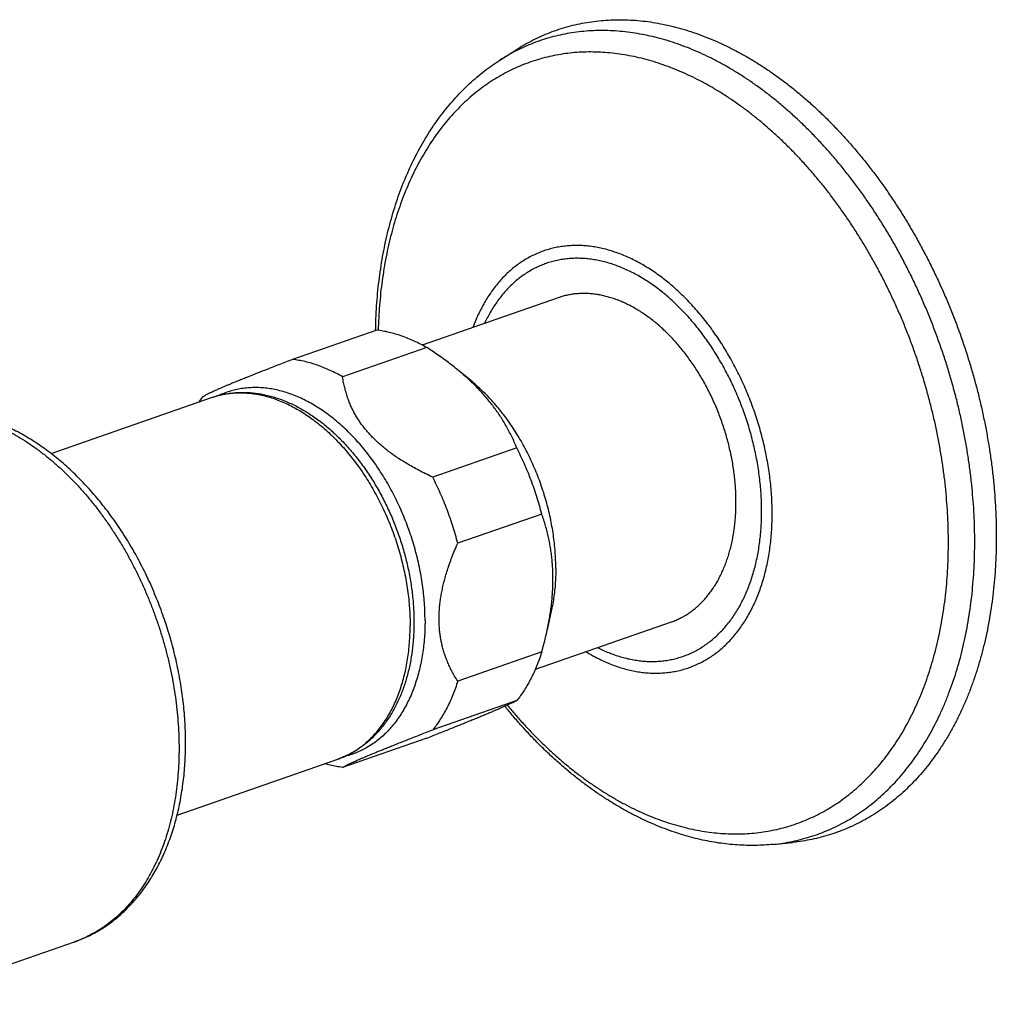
# Model space of a CAD drawing. Header units: millimetres. Extents: x 15 to 858, y -139 to 575.
# Tile 7 of 10: x 308 to 382, y -27 to 47. Entities that reach past the tile are written whole.
import ezdxf

# ---------------------------------------------------------------- set-up
doc = ezdxf.new("R2010")
doc.units = ezdxf.units.MM
doc.header["$LTSCALE"] = 46.255
doc.layers.get('0').update_dxf_attribs({"linetype": 'CONTINUOUS'})

msp = doc.modelspace()

# ---------------------------------------------------------------- linework, layer by layer
at = {"color": 7, "linetype": 'Continuous'}
for p, q in [((343.945, 44.379), (345.187, 45.174)), ((348.358, 26.392), (338.073, 22.807)), ((334.621, 23.942), (328.258, 21.723)), ((338.409, 22.621), (332.045, 20.403)), ((341.867, 20.017), (340.805, 20.893)), ((309.964, 14.597), (322.126, 18.837)), ((345.228, 15.026), (338.864, 12.808)), ((347.122, 10.018), (340.758, 7.8)), ((347.869, 2.8), (347.537, 1.246)), ((356.916, 1.841), (346.631, -1.744)), ((347.122, -0.419), (340.758, -2.637)), ((345.228, -4.107), (338.864, -6.325)), ((338.409, -6.948), (332.045, -9.167)), ((319.51, -12.787), (331.671, -8.547)), ((364.64, -14.993), (366.107, -14.843)), ((311.717, -22.387), (298.188, -27.102))]:
    msp.add_line(p, q, dxfattribs=at)
at = {"color": 9, "linetype": 'Continuous'}
msp.add_line((331.88, -8.471), (331.885, -8.469), dxfattribs=at)
at = {"color": 7, "linetype": 'Continuous'}
msp.add_arc((328.733, 13.057), 9.335, 141.38964, 144.36779, dxfattribs=at)
at = {"color": 9, "linetype": 'Continuous'}
msp.add_arc((329.574, -2.531), 6.371, 289.21698, 291.21336, dxfattribs=at)
at = {"color": 7, "linetype": 'Continuous'}
for points, knots in [([(345.187, 45.174), (345.386, 45.302), (345.794, 45.55), (346.427, 45.892), (347.08, 46.204), (347.746, 46.482), (348.425, 46.725), (349.115, 46.933), (349.817, 47.106), (350.529, 47.244), (351.25, 47.347), (351.98, 47.414), (352.717, 47.445), (353.462, 47.441), (354.213, 47.401), (354.968, 47.326), (355.728, 47.215), (356.492, 47.069), (357.258, 46.888), (358.026, 46.671), (358.535, 46.505), (358.789, 46.417)], [0, 0, 0, 0, 0.708768, 1.434307, 2.157015, 2.878042, 3.598313, 4.318987, 5.041006, 5.7655, 6.493388, 7.225739, 7.963416, 8.707393, 9.458453, 10.217446, 10.985055, 11.761993, 12.548829, 13.346127, 14.15434, 14.15434, 14.15434, 14.15434]), ([(358.789, 46.417), (359.047, 46.327), (359.563, 46.135), (360.331, 45.816), (361.097, 45.463), (361.86, 45.076), (362.62, 44.657), (363.375, 44.205), (364.125, 43.721), (364.869, 43.207), (365.606, 42.661), (366.335, 42.085), (367.056, 41.48), (367.767, 40.846), (368.468, 40.184), (369.157, 39.495), (369.835, 38.779), (370.501, 38.038), (371.153, 37.272), (371.791, 36.482), (372.414, 35.668), (373.022, 34.833), (373.613, 33.977), (374.187, 33.1), (374.744, 32.204), (375.283, 31.29), (375.803, 30.359), (376.303, 29.411), (376.784, 28.449), (377.244, 27.473), (377.683, 26.484), (378.1, 25.483), (378.495, 24.472), (378.868, 23.452), (379.218, 22.423), (379.545, 21.387), (379.848, 20.346), (380.127, 19.299), (380.382, 18.25), (380.612, 17.198), (380.817, 16.145), (380.997, 15.092), (381.152, 14.04), (381.281, 12.991), (381.385, 11.946), (381.462, 10.905), (381.514, 9.871), (381.54, 8.844), (381.541, 7.825), (381.515, 6.816), (381.463, 5.818), (381.385, 4.832), (381.282, 3.859), (381.153, 2.9), (380.998, 1.956), (380.819, 1.028), (380.614, 0.118), (380.384, -0.774), (380.129, -1.647), (379.85, -2.499), (379.547, -3.329), (379.221, -4.138), (378.871, -4.923), (378.498, -5.684), (378.103, -6.42), (377.685, -7.13), (377.246, -7.813), (376.786, -8.469), (376.305, -9.097), (375.805, -9.696), (375.285, -10.265), (374.746, -10.804), (374.188, -11.312), (373.613, -11.789), (373.022, -12.234), (372.413, -12.646), (371.79, -13.025), (371.151, -13.371), (370.498, -13.683), (369.832, -13.96), (369.154, -14.203), (368.463, -14.412), (367.761, -14.585), (367.049, -14.723), (366.496, -14.801), (366.181, -14.836), (366.107, -14.843)], [0, 0, 0, 0, 0.819537, 1.650737, 2.493855, 3.349121, 4.216641, 5.096542, 5.988791, 6.893421, 7.810266, 8.739277, 9.680166, 10.63281, 11.596809, 12.571976, 13.55781, 14.554069, 15.56016, 16.575796, 17.600302, 18.633351, 19.674198, 20.722486, 21.777406, 22.838579, 23.905143, 24.9767, 26.052346, 27.131673, 28.213741, 29.298139, 30.3839, 31.470614, 32.5573, 33.643553, 34.728385, 35.811403, 36.891623, 37.968668, 39.041565, 40.109963, 41.172908, 42.230077, 43.280549, 44.324035, 45.359655, 46.387159, 47.40572, 48.415135, 49.414636, 50.404077, 51.382761, 52.350602, 53.306988, 54.251901, 55.184823, 56.105815, 57.014461, 57.910913, 58.794867, 59.666573, 60.525853, 61.37306, 62.208153, 63.031598, 63.843497, 64.644433, 65.434657, 66.214875, 66.985484, 67.74731, 68.500895, 69.247175, 69.986825, 70.720878, 71.450121, 72.17566, 72.898368, 73.619395, 74.339666, 75.060341, 75.782359, 76.506853, 77.234741, 77.457988, 77.457988, 77.457988, 77.457988]), ([(334.54, 23.913), (334.545, 24.211), (334.564, 24.831), (334.614, 25.767), (334.691, 26.719), (334.793, 27.659), (334.919, 28.588), (335.069, 29.504), (335.244, 30.405), (335.444, 31.291), (335.667, 32.161), (335.914, 33.013), (336.184, 33.848), (336.478, 34.663), (336.795, 35.457), (337.135, 36.23), (337.496, 36.982), (337.879, 37.71), (338.284, 38.414), (338.708, 39.093), (339.153, 39.747), (339.617, 40.374), (340.099, 40.974), (340.6, 41.547), (341.118, 42.092), (341.652, 42.608), (342.202, 43.096), (342.767, 43.555), (343.347, 43.984), (343.744, 44.251), (343.945, 44.379)], [0, 0, 0, 0, 0.894132, 1.857817, 2.812599, 3.758773, 4.696383, 5.623702, 6.541813, 7.450314, 8.347774, 9.235461, 10.112574, 10.978398, 11.834041, 12.678419, 13.511605, 14.334527, 15.145904, 15.946591, 16.737371, 17.516932, 18.286783, 19.047615, 19.798296, 20.5408, 21.275875, 22.00282, 22.723559, 23.438742, 23.438742, 23.438742, 23.438742]), ([(352.637, 26.301), (352.513, 26.344), (352.265, 26.424), (351.891, 26.524), (351.517, 26.604), (351.146, 26.663), (350.777, 26.701), (350.411, 26.718), (350.048, 26.714), (349.69, 26.689), (349.337, 26.643), (348.99, 26.576), (348.663, 26.492), (348.454, 26.425), (348.358, 26.392)], [0, 0, 0, 0, 0.393849, 0.781316, 1.16275, 1.53856, 1.909209, 2.275216, 2.637152, 2.995633, 3.351318, 3.7049, 4.057099, 4.36203, 4.36203, 4.36203, 4.36203]), ([(356.916, 1.841), (356.931, 1.846), (357.056, 1.89), (357.289, 1.982), (357.609, 2.131), (357.921, 2.3), (358.224, 2.488), (358.517, 2.696), (358.801, 2.923), (359.074, 3.169), (359.337, 3.433), (359.588, 3.715), (359.828, 4.014), (360.056, 4.33), (360.271, 4.662), (360.474, 5.009), (360.664, 5.372), (360.84, 5.75), (361.003, 6.141), (361.151, 6.546), (361.286, 6.963), (361.406, 7.392), (361.512, 7.832), (361.602, 8.283), (361.678, 8.743), (361.739, 9.212), (361.785, 9.69), (361.815, 10.175), (361.83, 10.666), (361.83, 11.163), (361.815, 11.665), (361.784, 12.171), (361.738, 12.68), (361.677, 13.192), (361.601, 13.705), (361.511, 14.219), (361.405, 14.733), (361.285, 15.245), (361.15, 15.756), (361.001, 16.264), (360.838, 16.769), (360.662, 17.269), (360.472, 17.764), (360.27, 18.252), (360.054, 18.734), (359.827, 19.209), (359.587, 19.674), (359.336, 20.131), (359.073, 20.577), (358.8, 21.013), (358.517, 21.437), (358.224, 21.85), (357.921, 22.249), (357.61, 22.635), (357.291, 23.006), (356.964, 23.363), (356.629, 23.704), (356.288, 24.03), (355.941, 24.339), (355.588, 24.631), (355.231, 24.906), (354.869, 25.162), (354.503, 25.4), (354.134, 25.62), (353.763, 25.82), (353.39, 26.001), (353.016, 26.162), (352.763, 26.257), (352.637, 26.301)], [0, 0, 0, 0, 0.04664, 0.398291, 0.750786, 1.104857, 1.461218, 1.820554, 2.183511, 2.550697, 2.922667, 3.299927, 3.682925, 4.072054, 4.467648, 4.869983, 5.279277, 5.695694, 6.119341, 6.550273, 6.988498, 7.433973, 7.886611, 8.346283, 8.812819, 9.286012, 9.765622, 10.251375, 10.742966, 11.240064, 11.742314, 12.249336, 12.760731, 13.276078, 13.794944, 14.31688, 14.841422, 15.3681, 15.896432, 16.425932, 16.956108, 17.486465, 18.01651, 18.545748, 19.073688, 19.599846, 20.123742, 20.644907, 21.162883, 21.677223, 22.187497, 22.69329, 23.194209, 23.68988, 24.179953, 24.664103, 25.142036, 25.613484, 26.078217, 26.536037, 26.986785, 27.430342, 27.866634, 28.29563, 28.717351, 29.131864, 29.539293, 29.939815, 29.939815, 29.939815, 29.939815]), ([(338.409, 22.621), (338.254, 22.71), (337.943, 22.88), (337.47, 23.111), (336.995, 23.317), (336.519, 23.496), (336.044, 23.649), (335.569, 23.775), (335.095, 23.874), (334.779, 23.922), (334.621, 23.942)], [0, 0, 0, 0, 0.535852, 1.062274, 1.579425, 2.087541, 2.586935, 3.078001, 3.561213, 4.037127, 4.037127, 4.037127, 4.037127]), ([(340.806, 20.892), (340.769, 20.923), (340.596, 21.065), (340.278, 21.317), (339.842, 21.645), (339.386, 21.972), (338.907, 22.299), (338.577, 22.514), (338.409, 22.621)], [0, 0, 0, 0, 0.143026, 0.672682, 1.217206, 1.778113, 2.357565, 2.957178, 2.957178, 2.957178, 2.957178]), ([(328.258, 21.723), (328.078, 21.654), (327.732, 21.52), (327.231, 21.325), (326.763, 21.143), (326.327, 20.972), (325.92, 20.812), (325.538, 20.661), (325.18, 20.519), (324.844, 20.385), (324.528, 20.257), (324.23, 20.137), (323.95, 20.023), (323.687, 19.915), (323.438, 19.812), (323.205, 19.714), (322.985, 19.621), (322.779, 19.533), (322.586, 19.449), (322.406, 19.369), (322.238, 19.293), (322.083, 19.222), (321.941, 19.155), (321.813, 19.092), (321.698, 19.033), (321.597, 18.979), (321.512, 18.93), (321.461, 18.897), (321.438, 18.882)], [0, 0, 0, 0, 0.576184, 1.113217, 1.613737, 2.081231, 2.518421, 2.92785, 3.312541, 3.674144, 4.01414, 4.334599, 4.636606, 4.921132, 5.189653, 5.442774, 5.680994, 5.905265, 6.115821, 6.312781, 6.496586, 6.667067, 6.823958, 6.967259, 7.096469, 7.21091, 7.309857, 7.392262, 7.392262, 7.392262, 7.392262]), ([(332.045, 20.403), (331.89, 20.492), (331.579, 20.662), (331.106, 20.893), (330.631, 21.099), (330.155, 21.278), (329.68, 21.431), (329.205, 21.557), (328.731, 21.656), (328.415, 21.704), (328.258, 21.723)], [0, 0, 0, 0, 0.535852, 1.062274, 1.579425, 2.087541, 2.586935, 3.078001, 3.561213, 4.037127, 4.037127, 4.037127, 4.037127]), ([(345.228, 15.026), (345.169, 15.173), (345.046, 15.463), (344.849, 15.889), (344.64, 16.302), (344.419, 16.705), (344.186, 17.098), (343.941, 17.483), (343.682, 17.859), (343.41, 18.228), (343.124, 18.59), (342.823, 18.947), (342.508, 19.297), (342.178, 19.643), (341.832, 19.985), (341.47, 20.322), (341.126, 20.625), (340.902, 20.813), (340.806, 20.892)], [0, 0, 0, 0, 0.475752, 0.944284, 1.407018, 1.865863, 2.322223, 2.777713, 3.233964, 3.691933, 4.15314, 4.618748, 5.089679, 5.567497, 6.05312, 6.547698, 7.052778, 7.426278, 7.426278, 7.426278, 7.426278]), ([(338.864, 12.808), (338.684, 12.891), (338.336, 13.057), (337.834, 13.311), (337.367, 13.563), (336.931, 13.814), (336.523, 14.065), (336.141, 14.314), (335.783, 14.565), (335.446, 14.816), (335.13, 15.069), (334.832, 15.324), (334.552, 15.582), (334.288, 15.843), (334.04, 16.109), (333.806, 16.38), (333.586, 16.657), (333.38, 16.941), (333.186, 17.233), (333.005, 17.533), (332.838, 17.843), (332.683, 18.164), (332.54, 18.498), (332.411, 18.845), (332.296, 19.209), (332.195, 19.589), (332.11, 19.989), (332.065, 20.263), (332.045, 20.403)], [0, 0, 0, 0, 0.595292, 1.156669, 1.68674, 2.18906, 2.666442, 3.121581, 3.557812, 3.977042, 4.38105, 4.772432, 5.15273, 5.523439, 5.886867, 6.244343, 6.597182, 6.947571, 7.296867, 7.646434, 7.998504, 8.354558, 8.716163, 9.085982, 9.466118, 9.858743, 10.26657, 10.691625, 10.691625, 10.691625, 10.691625]), ([(338.283, 1.965), (338.283, 2.185), (338.275, 2.628), (338.239, 3.296), (338.179, 3.969), (338.096, 4.645), (337.989, 5.323), (337.858, 6.002), (337.705, 6.68), (337.53, 7.355), (337.332, 8.026), (337.112, 8.691), (336.871, 9.349), (336.61, 9.998), (336.329, 10.637), (336.028, 11.263), (335.709, 11.877), (335.371, 12.475), (335.017, 13.057), (334.646, 13.622), (334.26, 14.168), (333.859, 14.694), (333.445, 15.198), (333.018, 15.68), (332.579, 16.138), (332.13, 16.572), (331.671, 16.98), (331.204, 17.361), (330.729, 17.715), (330.248, 18.04), (329.762, 18.336), (329.271, 18.602), (328.778, 18.838), (328.283, 19.043), (327.787, 19.216), (327.292, 19.357), (326.798, 19.466), (326.307, 19.542), (325.82, 19.586), (325.338, 19.597), (324.863, 19.574), (324.394, 19.519), (323.935, 19.432), (323.484, 19.311), (323.078, 19.17), (322.825, 19.063), (322.716, 19.014)], [0, 0, 0, 0, 0.660862, 1.329509, 2.004842, 2.686614, 3.373431, 4.065009, 4.760062, 5.457899, 6.157684, 6.85817, 7.55896, 8.258544, 8.956593, 9.651742, 10.343362, 11.030584, 11.712288, 12.388137, 13.056792, 13.718088, 14.370865, 15.014783, 15.649205, 16.273413, 16.887366, 17.490201, 18.08216, 18.662608, 19.231757, 19.78952, 20.335883, 20.871404, 21.396025, 21.910687, 22.415598, 22.911798, 23.400023, 23.881179, 24.356608, 24.827145, 25.29447, 25.759534, 26.224007, 26.583845, 26.583845, 26.583845, 26.583845]), ([(348.182, 5.909), (348.182, 6.117), (348.175, 6.536), (348.14, 7.167), (348.083, 7.804), (348.002, 8.443), (347.9, 9.085), (347.775, 9.727), (347.628, 10.368), (347.459, 11.006), (347.269, 11.639), (347.059, 12.267), (346.828, 12.888), (346.577, 13.5), (346.308, 14.102), (346.019, 14.692), (345.714, 15.269), (345.391, 15.831), (345.051, 16.377), (344.697, 16.907), (344.328, 17.417), (343.945, 17.909), (343.549, 18.379), (343.141, 18.827), (342.723, 19.252), (342.3, 19.649), (342.011, 19.898), (341.867, 20.017)], [0, 0, 0, 0, 0.62495, 1.257387, 1.896187, 2.541163, 3.190935, 3.845179, 4.502776, 5.162807, 5.824726, 6.487109, 7.149684, 7.810997, 8.470548, 9.127346, 9.780306, 10.429057, 11.072201, 11.709542, 12.339886, 12.962735, 13.577505, 14.183246, 14.779935, 15.366546, 15.924148, 15.924148, 15.924148, 15.924148]), ([(322.126, 18.837), (322.247, 18.879), (322.493, 18.957), (322.867, 19.053), (323.248, 19.129), (323.635, 19.184), (324.028, 19.218), (324.425, 19.231), (324.828, 19.223), (325.234, 19.193), (325.644, 19.142), (326.057, 19.069), (326.472, 18.974), (326.888, 18.857), (327.305, 18.718), (327.722, 18.558), (328.138, 18.377), (328.552, 18.174), (328.963, 17.951), (329.371, 17.708), (329.775, 17.444), (330.175, 17.161), (330.569, 16.86), (330.957, 16.54), (331.338, 16.202), (331.712, 15.847), (332.078, 15.476), (332.436, 15.089), (332.784, 14.687), (333.124, 14.27), (333.453, 13.839), (333.772, 13.395), (334.08, 12.939), (334.377, 12.471), (334.663, 11.992), (334.936, 11.503), (335.197, 11.004), (335.445, 10.496), (335.68, 9.981), (335.901, 9.458), (336.109, 8.929), (336.303, 8.393), (336.482, 7.854), (336.647, 7.309), (336.797, 6.762), (336.932, 6.212), (337.052, 5.66), (337.156, 5.108), (337.244, 4.555), (337.317, 4.003), (337.374, 3.453), (337.415, 2.905), (337.439, 2.36), (337.445, 1.998), (337.445, 1.817)], [0, 0, 0, 0, 0.385374, 0.77171, 1.159657, 1.550339, 1.943999, 2.341256, 2.743579, 3.150824, 3.563303, 3.98252, 4.407954, 4.839657, 5.279126, 5.725417, 6.178428, 6.639638, 7.107655, 7.582507, 8.065259, 8.554523, 9.05045, 9.553551, 10.062654, 10.577984, 11.099552, 11.626423, 12.158848, 12.696441, 13.238475, 13.785175, 14.335879, 14.890028, 15.447757, 16.008271, 16.571142, 17.136308, 17.703035, 18.270956, 18.839757, 19.408909, 19.977989, 20.546574, 21.11429, 21.680602, 22.245124, 22.807585, 23.367291, 23.924031, 24.477576, 25.027019, 25.572478, 26.113738, 26.113738, 26.113738, 26.113738]), ([(311.717, -22.387), (311.879, -22.33), (312.2, -22.209), (312.673, -22.003), (313.137, -21.772), (313.591, -21.517), (314.035, -21.238), (314.467, -20.934), (314.889, -20.607), (315.299, -20.256), (315.696, -19.881), (316.08, -19.483), (316.451, -19.062), (316.807, -18.618), (317.147, -18.153), (317.472, -17.665), (317.781, -17.157), (318.072, -16.629), (318.346, -16.082), (318.602, -15.516), (318.839, -14.932), (319.058, -14.333), (319.257, -13.717), (319.437, -13.087), (319.597, -12.442), (319.737, -11.785), (319.857, -11.117), (319.956, -10.437), (320.036, -9.747), (320.095, -9.049), (320.135, -8.343), (320.153, -7.629), (320.152, -6.91), (320.131, -6.185), (320.09, -5.457), (320.028, -4.725), (319.947, -3.99), (319.847, -3.254), (319.727, -2.518), (319.588, -1.782), (319.43, -1.047), (319.253, -0.315), (319.058, 0.414), (318.844, 1.14), (318.612, 1.86), (318.363, 2.575), (318.097, 3.283), (317.813, 3.984), (317.512, 4.676), (317.196, 5.359), (316.863, 6.032), (316.515, 6.694), (316.151, 7.345), (315.773, 7.983), (315.38, 8.607), (314.974, 9.217), (314.554, 9.813), (314.122, 10.392), (313.677, 10.955), (313.22, 11.501), (312.751, 12.028), (312.272, 12.537), (311.783, 13.027), (311.284, 13.496), (310.777, 13.943), (310.261, 14.37), (309.737, 14.775), (309.207, 15.156), (308.67, 15.514), (308.128, 15.848), (307.582, 16.157), (307.032, 16.442), (306.479, 16.701), (305.924, 16.934), (305.551, 17.073), (305.364, 17.138)], [0, 0, 0, 0, 0.514397, 1.029839, 1.547108, 2.067501, 2.591191, 3.119133, 3.652873, 4.192016, 4.737622, 5.290893, 5.851094, 6.419523, 6.996569, 7.581458, 8.175823, 8.778865, 9.389988, 10.011978, 10.642039, 11.280091, 11.926018, 12.582413, 13.246499, 13.917951, 14.59649, 15.284193, 15.978548, 16.679208, 17.385868, 18.100139, 18.819808, 19.544515, 20.273912, 21.009014, 21.748048, 22.490625, 23.236371, 23.985702, 24.737347, 25.490884, 26.2459, 27.002269, 27.759225, 28.51633, 29.273131, 30.029022, 30.783746, 31.53687, 32.287901, 33.035814, 33.78086, 34.522626, 35.260583, 35.993345, 36.721674, 37.445206, 38.163386, 38.874522, 39.57985, 40.279028, 40.97146, 41.655199, 42.332036, 43.001784, 43.663985, 44.316622, 44.961725, 45.598253, 46.225833, 46.845407, 47.455376, 48.056667, 48.6498, 48.6498, 48.6498, 48.6498]), ([(347.122, 10.018), (347.067, 10.235), (346.95, 10.667), (346.757, 11.31), (346.545, 11.948), (346.316, 12.581), (346.07, 13.206), (345.807, 13.822), (345.527, 14.43), (345.329, 14.828), (345.228, 15.026)], [0, 0, 0, 0, 0.670476, 1.342324, 2.014879, 2.687476, 3.359448, 4.030132, 4.69887, 5.36501, 5.36501, 5.36501, 5.36501]), ([(340.758, 7.8), (340.703, 8.016), (340.586, 8.448), (340.393, 9.092), (340.181, 9.73), (339.952, 10.362), (339.706, 10.987), (339.443, 11.604), (339.163, 12.211), (338.965, 12.61), (338.864, 12.808)], [0, 0, 0, 0, 0.670476, 1.342324, 2.014879, 2.687476, 3.359448, 4.030132, 4.69887, 5.36501, 5.36501, 5.36501, 5.36501]), ([(347.97, 5.095), (347.97, 5.248), (347.966, 5.552), (347.945, 6.007), (347.911, 6.458), (347.863, 6.906), (347.801, 7.352), (347.725, 7.796), (347.635, 8.239), (347.53, 8.682), (347.41, 9.127), (347.274, 9.573), (347.174, 9.869), (347.122, 10.018)], [0, 0, 0, 0, 0.458385, 0.91308, 1.364836, 1.815009, 2.264664, 2.714646, 3.166538, 3.621629, 4.081185, 4.546891, 5.019952, 5.019952, 5.019952, 5.019952]), ([(339.344, 2.088), (339.344, 2.212), (339.349, 2.463), (339.371, 2.842), (339.408, 3.228), (339.461, 3.623), (339.529, 4.028), (339.614, 4.444), (339.716, 4.872), (339.836, 5.315), (339.976, 5.774), (340.136, 6.251), (340.319, 6.748), (340.527, 7.268), (340.678, 7.62), (340.758, 7.8)], [0, 0, 0, 0, 0.372392, 0.751569, 1.138895, 1.536656, 1.946491, 2.370067, 2.80993, 3.267826, 3.746377, 4.248645, 4.777239, 5.335597, 5.926458, 5.926458, 5.926458, 5.926458]), ([(348.182, 5.909), (348.182, 5.703), (348.175, 5.294), (348.141, 4.687), (348.084, 4.091), (348.004, 3.507), (347.927, 3.078), (347.878, 2.844), (347.869, 2.8)], [0, 0, 0, 0, 0.616936, 1.225376, 1.824374, 2.413969, 2.993196, 3.130324, 3.130324, 3.130324, 3.130324]), ([(347.537, 1.247), (347.571, 1.403), (347.637, 1.728), (347.724, 2.219), (347.801, 2.716), (347.863, 3.205), (347.911, 3.686), (347.945, 4.161), (347.966, 4.63), (347.97, 4.941), (347.97, 5.095)], [0, 0, 0, 0, 0.480427, 0.994115, 1.496364, 1.988815, 2.472285, 2.947831, 3.416812, 3.879959, 3.879959, 3.879959, 3.879959]), ([(337.445, 1.817), (337.445, 1.638), (337.439, 1.283), (337.415, 0.752), (337.374, 0.228), (337.317, -0.288), (337.243, -0.796), (337.154, -1.295), (337.048, -1.784), (336.926, -2.263), (336.789, -2.731), (336.635, -3.186), (336.467, -3.628), (336.283, -4.056), (336.085, -4.47), (335.872, -4.868), (335.646, -5.25), (335.406, -5.615), (335.153, -5.964), (334.888, -6.294), (334.611, -6.606), (334.322, -6.9), (334.023, -7.175), (333.714, -7.43), (333.395, -7.666), (333.067, -7.883), (332.731, -8.08), (332.386, -8.257), (332.033, -8.414), (331.792, -8.505), (331.671, -8.547)], [0, 0, 0, 0, 0.536071, 1.067093, 1.592804, 2.111879, 2.625236, 3.132719, 3.632916, 4.126885, 4.614461, 5.094119, 5.56708, 6.033323, 6.491423, 6.942658, 7.3872, 7.823877, 8.25389, 8.677719, 9.094664, 9.505666, 9.911567, 10.312275, 10.708391, 11.101089, 11.490873, 11.878141, 12.263959, 12.64897, 12.64897, 12.64897, 12.64897]), ([(338.283, 1.965), (338.283, 1.747), (338.275, 1.315), (338.239, 0.673), (338.18, 0.042), (338.097, -0.577), (337.99, -1.181), (337.86, -1.769), (337.707, -2.341), (337.532, -2.894), (337.334, -3.427), (337.114, -3.94), (336.874, -4.431), (336.612, -4.898), (336.331, -5.341), (336.03, -5.758), (335.71, -6.15), (335.373, -6.514), (335.018, -6.85), (334.646, -7.156), (334.26, -7.434), (333.858, -7.68), (333.443, -7.896), (333.015, -8.081), (332.614, -8.22), (332.354, -8.292), (332.243, -8.32)], [0, 0, 0, 0, 0.652517, 1.296175, 1.930053, 2.554134, 3.167445, 3.770125, 4.361529, 4.941641, 5.510424, 6.067628, 6.613792, 7.148699, 7.67316, 8.187319, 8.691986, 9.187903, 9.675744, 10.156835, 10.631876, 11.102465, 11.569543, 12.034653, 12.499125, 12.842344, 12.842344, 12.842344, 12.842344]), ([(340.758, -2.637), (340.677, -2.512), (340.524, -2.262), (340.317, -1.886), (340.133, -1.516), (339.973, -1.15), (339.833, -0.788), (339.713, -0.429), (339.612, -0.071), (339.527, 0.286), (339.459, 0.642), (339.407, 1), (339.37, 1.36), (339.348, 1.723), (339.344, 1.966), (339.344, 2.088)], [0, 0, 0, 0, 0.447862, 0.87686, 1.289249, 1.687829, 2.074767, 2.452625, 2.823631, 3.189305, 3.551883, 3.912872, 4.273777, 4.636756, 5.003157, 5.003157, 5.003157, 5.003157]), ([(347.122, -0.419), (347.174, -0.235), (347.273, 0.128), (347.409, 0.669), (347.493, 1.04), (347.534, 1.232), (347.537, 1.247)], [0, 0, 0, 0, 0.573858, 1.130424, 1.671013, 1.717059, 1.717059, 1.717059, 1.717059]), ([(347.122, -0.419), (347.067, -0.595), (346.952, -0.943), (346.758, -1.452), (346.547, -1.943), (346.318, -2.416), (346.072, -2.87), (345.809, -3.303), (345.529, -3.716), (345.33, -3.979), (345.228, -4.107)], [0, 0, 0, 0, 0.55371, 1.097885, 1.632551, 2.157803, 2.673809, 3.180815, 3.679144, 4.1692, 4.1692, 4.1692, 4.1692]), ([(340.758, -2.637), (340.703, -2.814), (340.588, -3.161), (340.395, -3.67), (340.183, -4.161), (339.954, -4.634), (339.708, -5.088), (339.445, -5.522), (339.165, -5.934), (338.966, -6.197), (338.864, -6.325)], [0, 0, 0, 0, 0.55371, 1.097885, 1.632551, 2.157803, 2.673809, 3.180815, 3.679144, 4.1692, 4.1692, 4.1692, 4.1692]), ([(338.409, -6.948), (338.576, -6.882), (338.903, -6.753), (339.382, -6.563), (339.838, -6.382), (340.274, -6.207), (340.689, -6.041), (341.086, -5.88), (341.465, -5.727), (341.827, -5.579), (342.173, -5.437), (342.503, -5.3), (342.818, -5.169), (343.118, -5.043), (343.404, -4.922), (343.676, -4.805), (343.934, -4.694), (344.18, -4.586), (344.413, -4.483), (344.633, -4.384), (344.842, -4.288), (345.039, -4.197), (345.166, -4.136), (345.228, -4.107)], [0, 0, 0, 0, 0.539913, 1.054511, 1.545131, 2.013536, 2.460869, 2.888399, 3.297305, 3.688091, 4.061707, 4.41874, 4.75957, 5.085002, 5.39534, 5.691023, 5.972668, 6.24049, 6.495057, 6.736842, 6.966123, 7.183351, 7.388652, 7.388652, 7.388652, 7.388652]), ([(356.988, -14.012), (356.735, -13.923), (356.228, -13.735), (355.473, -13.423), (354.72, -13.079), (353.969, -12.703), (353.222, -12.296), (352.48, -11.859), (351.744, -11.391), (351.014, -10.894), (350.292, -10.368), (349.579, -9.814), (348.874, -9.232), (348.179, -8.624), (347.495, -7.99), (346.823, -7.33), (346.162, -6.646), (345.514, -5.938), (344.899, -5.23), (344.506, -4.754), (344.32, -4.524)], [0, 0, 0, 0, 0.805732, 1.622236, 2.449749, 3.289537, 4.139782, 5.000888, 5.873325, 6.755736, 7.64894, 8.552678, 9.465887, 10.389509, 11.322528, 12.264231, 13.215686, 14.175283, 15.142803, 16.028487, 16.028487, 16.028487, 16.028487]), ([(332.045, -9.167), (332.068, -9.151), (332.119, -9.118), (332.204, -9.069), (332.305, -9.015), (332.419, -8.956), (332.548, -8.894), (332.69, -8.826), (332.845, -8.755), (333.012, -8.68), (333.192, -8.6), (333.386, -8.516), (333.592, -8.428), (333.811, -8.335), (334.045, -8.237), (334.293, -8.134), (334.557, -8.025), (334.837, -7.911), (335.134, -7.791), (335.45, -7.664), (335.787, -7.53), (336.145, -7.387), (336.526, -7.236), (336.934, -7.076), (337.37, -6.905), (337.837, -6.723), (338.339, -6.528), (338.685, -6.394), (338.864, -6.325)], [0, 0, 0, 0, 0.082404, 0.18135, 0.295792, 0.425002, 0.568304, 0.725195, 0.895675, 1.079482, 1.276443, 1.486998, 1.711271, 1.949492, 2.202611, 2.471135, 2.75566, 3.057665, 3.378125, 3.71812, 4.07972, 4.464411, 4.87384, 5.311026, 5.778519, 6.279038, 6.816072, 7.392262, 7.392262, 7.392262, 7.392262]), ([(332.045, -9.167), (331.888, -9.147), (331.571, -9.099), (331.12, -9.005), (330.828, -8.928), (330.692, -8.889)], [0, 0, 0, 0, 0.475913, 0.959126, 1.382587, 1.382587, 1.382587, 1.382587]), ([(364.64, -14.993), (364.417, -15.015), (363.969, -15.051), (363.291, -15.077), (362.607, -15.074), (361.917, -15.043), (361.223, -14.983), (360.523, -14.894), (359.82, -14.776), (359.114, -14.629), (358.405, -14.453), (357.695, -14.248), (357.224, -14.094), (356.988, -14.012)], [0, 0, 0, 0, 0.672403, 1.350129, 2.033705, 2.723707, 3.420727, 4.125388, 4.838081, 5.559178, 6.28902, 7.02789, 7.77602, 7.77602, 7.77602, 7.77602])]:
    msp.add_open_spline(points, degree=3, knots=knots, dxfattribs=at)
at = {"color": 9, "linetype": 'Continuous'}
for points, knots in [([(357.401, 45.608), (357.15, 45.696), (356.646, 45.86), (355.887, 46.074), (355.129, 46.254), (354.373, 46.398), (353.621, 46.508), (352.874, 46.582), (352.131, 46.622), (351.395, 46.626), (350.665, 46.595), (349.943, 46.528), (349.23, 46.427), (348.525, 46.291), (347.831, 46.119), (347.148, 45.913), (346.477, 45.673), (345.818, 45.398), (345.172, 45.09), (344.546, 44.751), (344.142, 44.505), (343.945, 44.379)], [0, 0, 0, 0, 0.799523, 1.58824, 2.366618, 3.135188, 3.894549, 4.645364, 5.388359, 6.124317, 6.854078, 7.578531, 8.29861, 9.015287, 9.729562, 10.442458, 11.155009, 11.86825, 12.583214, 13.300916, 14.002076, 14.002076, 14.002076, 14.002076]), ([(364.64, -14.993), (364.714, -14.985), (365.025, -14.951), (365.573, -14.873), (366.277, -14.737), (366.971, -14.565), (367.654, -14.359), (368.326, -14.119), (368.985, -13.844), (369.63, -13.536), (370.262, -13.194), (370.879, -12.819), (371.481, -12.411), (372.066, -11.971), (372.635, -11.5), (373.186, -10.997), (373.719, -10.464), (374.234, -9.901), (374.729, -9.308), (375.205, -8.687), (375.66, -8.038), (376.094, -7.362), (376.507, -6.66), (376.898, -5.932), (377.267, -5.179), (377.613, -4.402), (377.936, -3.602), (378.236, -2.781), (378.512, -1.938), (378.763, -1.075), (378.991, -0.192), (379.194, 0.708), (379.372, 1.626), (379.524, 2.559), (379.652, 3.508), (379.754, 4.471), (379.831, 5.447), (379.882, 6.434), (379.908, 7.432), (379.908, 8.44), (379.882, 9.456), (379.831, 10.479), (379.754, 11.508), (379.651, 12.542), (379.523, 13.58), (379.37, 14.62), (379.192, 15.662), (378.989, 16.704), (378.761, 17.744), (378.51, 18.783), (378.233, 19.818), (377.934, 20.848), (377.611, 21.873), (377.264, 22.89), (376.895, 23.9), (376.504, 24.9), (376.091, 25.89), (375.657, 26.868), (375.202, 27.834), (374.727, 28.786), (374.232, 29.723), (373.718, 30.644), (373.185, 31.549), (372.634, 32.435), (372.065, 33.302), (371.481, 34.15), (370.879, 34.976), (370.263, 35.78), (369.632, 36.562), (368.987, 37.32), (368.329, 38.053), (367.658, 38.761), (366.976, 39.443), (366.282, 40.098), (365.579, 40.725), (364.866, 41.324), (364.145, 41.893), (363.415, 42.433), (362.68, 42.942), (361.938, 43.421), (361.19, 43.867), (360.439, 44.282), (359.684, 44.665), (358.926, 45.014), (358.167, 45.33), (357.656, 45.519), (357.401, 45.608)], [0, 0, 0, 0, 0.220848, 0.940927, 1.657604, 2.371879, 3.084775, 3.797326, 4.510567, 5.225531, 5.943233, 6.664665, 7.390786, 8.122517, 8.860731, 9.606249, 10.359838, 11.122201, 11.89398, 12.675751, 13.468022, 14.271238, 15.085773, 15.911937, 16.749975, 17.600069, 18.462338, 19.336844, 20.22359, 21.122526, 22.033546, 22.956498, 23.89118, 24.837346, 25.794707, 26.762933, 27.741659, 28.730481, 29.728965, 30.736642, 31.75302, 32.777574, 33.80976, 34.849007, 35.894728, 36.946315, 38.003144, 39.064576, 40.12996, 41.198635, 42.269928, 43.343164, 44.417659, 45.492727, 46.567681, 47.641832, 48.714496, 49.784992, 50.852643, 51.916781, 52.976749, 54.0319, 55.081599, 56.125228, 57.162185, 58.191888, 59.213774, 60.227306, 61.231971, 62.227282, 63.212784, 64.188051, 65.152692, 66.106354, 67.048719, 67.979514, 68.898506, 69.805511, 70.70039, 71.583057, 72.453478, 73.311677, 74.157732, 74.991786, 75.814042, 76.624765, 76.624765, 76.624765, 76.624765]), ([(356.318, 44.026), (356.074, 44.111), (355.585, 44.27), (354.849, 44.477), (354.114, 44.65), (353.381, 44.789), (352.652, 44.894), (351.927, 44.964), (351.207, 45), (350.493, 45.001), (349.786, 44.968), (349.086, 44.9), (348.395, 44.798), (347.713, 44.661), (347.041, 44.49), (346.38, 44.285), (345.731, 44.047), (345.094, 43.775), (344.47, 43.47), (343.859, 43.132), (343.264, 42.762), (342.684, 42.36), (342.119, 41.926), (341.571, 41.461), (341.041, 40.967), (340.528, 40.442), (340.034, 39.888), (339.559, 39.305), (339.103, 38.695), (338.668, 38.058), (338.253, 37.394), (337.859, 36.704), (337.487, 35.99), (337.136, 35.252), (336.808, 34.49), (336.503, 33.707), (336.221, 32.902), (335.963, 32.077), (335.728, 31.232), (335.517, 30.369), (335.33, 29.488), (335.168, 28.591), (335.03, 27.679), (334.918, 26.752), (334.83, 25.812), (334.768, 24.869), (334.743, 24.239), (334.735, 23.926)], [0, 0, 0, 0, 0.775475, 1.540371, 2.29515, 3.040338, 3.776527, 4.504377, 5.224608, 5.938, 6.645389, 7.34766, 8.045743, 8.740604, 9.433238, 10.124661, 10.8159, 11.507982, 12.201928, 12.898742, 13.599401, 14.304848, 15.015986, 15.73367, 16.458701, 17.191822, 17.933717, 18.685004, 19.446237, 20.217902, 21.000419, 21.794139, 22.599347, 23.416264, 24.245049, 25.0858, 25.938558, 26.803307, 27.679976, 28.568442, 29.468532, 30.380026, 31.30266, 32.236131, 33.180097, 34.134179, 35.072057, 35.072057, 35.072057, 35.072057]), ([(356.318, -13.227), (356.562, -13.312), (357.05, -13.472), (357.787, -13.679), (358.522, -13.852), (359.255, -13.991), (359.984, -14.095), (360.709, -14.166), (361.429, -14.201), (362.143, -14.203), (362.85, -14.169), (363.549, -14.101), (364.241, -13.999), (364.922, -13.862), (365.594, -13.692), (366.255, -13.487), (366.905, -13.248), (367.542, -12.976), (368.166, -12.671), (368.776, -12.333), (369.372, -11.963), (369.952, -11.561), (370.516, -11.127), (371.064, -10.663), (371.595, -10.168), (372.107, -9.643), (372.602, -9.089), (373.077, -8.507), (373.532, -7.897), (373.968, -7.259), (374.383, -6.595), (374.777, -5.906), (375.149, -5.192), (375.499, -4.453), (375.827, -3.692), (376.132, -2.908), (376.414, -2.103), (376.673, -1.278), (376.908, -0.433), (377.119, 0.43), (377.305, 1.31), (377.468, 2.207), (377.605, 3.12), (377.718, 4.046), (377.806, 4.986), (377.868, 5.938), (377.906, 6.901), (377.919, 7.874), (377.906, 8.856), (377.868, 9.845), (377.805, 10.841), (377.717, 11.842), (377.604, 12.847), (377.466, 13.855), (377.304, 14.865), (377.117, 15.876), (376.906, 16.886), (376.671, 17.894), (376.412, 18.9), (376.13, 19.901), (375.825, 20.897), (375.497, 21.887), (375.146, 22.869), (374.774, 23.842), (374.38, 24.806), (373.965, 25.758), (373.53, 26.699), (373.075, 27.626), (372.6, 28.539), (372.106, 29.437), (371.593, 30.319), (371.063, 31.183), (370.516, 32.028), (369.952, 32.855), (369.372, 33.661), (368.777, 34.445), (368.168, 35.208), (367.544, 35.947), (366.908, 36.663), (366.259, 37.354), (365.599, 38.019), (364.928, 38.658), (364.246, 39.269), (363.556, 39.853), (362.857, 40.409), (362.15, 40.935), (361.437, 41.431), (360.718, 41.897), (359.993, 42.333), (359.264, 42.737), (358.532, 43.109), (357.797, 43.449), (357.061, 43.756), (356.565, 43.94), (356.318, 44.026)], [0, 0, 0, 0, 0.775475, 1.540371, 2.29515, 3.040338, 3.776527, 4.504377, 5.224608, 5.938, 6.645389, 7.34766, 8.045743, 8.740604, 9.433238, 10.124661, 10.8159, 11.507982, 12.201928, 12.898742, 13.599401, 14.304848, 15.015986, 15.73367, 16.458701, 17.191822, 17.933717, 18.685004, 19.446237, 20.217902, 21.000419, 21.794139, 22.599347, 23.416264, 24.245049, 25.0858, 25.938558, 26.803307, 27.679976, 28.568442, 29.468532, 30.380026, 31.30266, 32.236131, 33.180097, 34.134179, 35.097965, 36.071005, 37.052822, 38.042909, 39.040735, 40.045749, 41.057376, 42.075024, 43.098082, 44.125923, 45.157905, 46.193374, 47.231667, 48.272116, 49.314048, 50.356784, 51.399646, 52.441949, 53.483012, 54.522158, 55.558714, 56.592016, 57.621409, 58.64625, 59.665907, 60.679764, 61.687218, 62.687687, 63.680609, 64.665446, 65.641683, 66.608833, 67.566439, 68.514074, 69.451347, 70.377901, 71.293419, 72.197621, 73.090274, 73.971188, 74.840223, 75.697286, 76.542341, 77.375403, 78.196551, 79.005918, 79.803703, 80.590169, 80.590169, 80.590169, 80.590169]), ([(352.757, 29.815), (352.601, 29.87), (352.291, 29.97), (351.822, 30.096), (351.354, 30.198), (350.888, 30.274), (350.426, 30.324), (349.967, 30.349), (349.512, 30.349), (349.063, 30.322), (348.619, 30.27), (348.182, 30.193), (347.752, 30.09), (347.33, 29.962), (346.916, 29.808), (346.512, 29.63), (346.118, 29.428), (345.734, 29.201), (345.362, 28.951), (345.001, 28.677), (344.653, 28.38), (344.317, 28.061), (343.995, 27.719), (343.686, 27.356), (343.392, 26.973), (343.113, 26.569), (342.849, 26.146), (342.601, 25.703), (342.369, 25.243), (342.154, 24.764), (342.005, 24.396), (341.928, 24.187), (341.912, 24.145)], [0, 0, 0, 0, 0.493413, 0.978976, 1.457127, 1.928366, 2.393258, 2.852434, 3.30658, 3.756432, 4.20273, 4.646246, 5.087787, 5.528199, 5.968434, 6.409455, 6.852118, 7.29723, 7.745624, 8.19811, 8.655435, 9.118281, 9.587279, 10.062998, 10.545944, 11.036555, 11.5352, 12.042178, 12.557726, 13.08202, 13.615167, 13.749298, 13.749298, 13.749298, 13.749298]), ([(352.637, 28.876), (352.49, 28.928), (352.194, 29.023), (351.748, 29.143), (351.302, 29.239), (350.857, 29.311), (350.416, 29.358), (349.977, 29.38), (349.543, 29.378), (349.115, 29.35), (348.692, 29.298), (348.275, 29.221), (347.866, 29.12), (347.463, 28.994), (347.07, 28.844), (346.685, 28.67), (346.31, 28.472), (345.946, 28.251), (345.592, 28.007), (345.25, 27.741), (344.92, 27.453), (344.603, 27.142), (344.299, 26.811), (344.008, 26.459), (343.731, 26.087), (343.469, 25.696), (343.222, 25.286), (342.997, 24.871), (342.86, 24.59), (342.796, 24.454)], [0, 0, 0, 0, 0.468848, 0.93112, 1.386985, 1.836691, 2.28056, 2.718992, 3.152459, 3.581555, 4.007147, 4.430179, 4.851627, 5.272422, 5.693301, 6.114981, 6.538264, 6.963962, 7.392906, 7.825895, 8.263684, 8.706969, 9.156368, 9.61243, 10.075635, 10.546398, 11.02505, 11.51185, 11.962639, 11.962639, 11.962639, 11.962639]), ([(352.757, -1.5), (352.912, -1.554), (353.223, -1.654), (353.692, -1.781), (354.159, -1.882), (354.625, -1.958), (355.088, -2.008), (355.546, -2.033), (356.001, -2.033), (356.451, -2.006), (356.894, -1.954), (357.332, -1.877), (357.762, -1.774), (358.184, -1.646), (358.597, -1.492), (359.001, -1.314), (359.395, -1.112), (359.779, -0.885), (360.151, -0.635), (360.512, -0.361), (360.861, -0.064), (361.196, 0.255), (361.519, 0.597), (361.827, 0.959), (362.121, 1.343), (362.4, 1.747), (362.664, 2.17), (362.912, 2.613), (363.144, 3.073), (363.36, 3.551), (363.559, 4.046), (363.74, 4.557), (363.905, 5.083), (364.052, 5.623), (364.181, 6.177), (364.291, 6.743), (364.384, 7.321), (364.458, 7.91), (364.514, 8.509), (364.551, 9.117), (364.57, 9.732), (364.57, 10.355), (364.551, 10.983), (364.514, 11.617), (364.458, 12.254), (364.383, 12.895), (364.29, 13.538), (364.179, 14.181), (364.05, 14.825), (363.903, 15.467), (363.739, 16.108), (363.557, 16.745), (363.358, 17.378), (363.142, 18.006), (362.91, 18.628), (362.662, 19.243), (362.398, 19.85), (362.119, 20.448), (361.825, 21.036), (361.517, 21.613), (361.195, 22.179), (360.86, 22.731), (360.512, 23.271), (360.151, 23.795), (359.779, 24.305), (359.396, 24.799), (359.003, 25.275), (358.599, 25.734), (358.186, 26.175), (357.765, 26.597), (357.336, 27), (356.899, 27.382), (356.456, 27.743), (356.007, 28.082), (355.553, 28.4), (355.094, 28.695), (354.632, 28.967), (354.167, 29.216), (353.699, 29.441), (353.23, 29.642), (352.915, 29.76), (352.757, 29.815)], [0, 0, 0, 0, 0.493413, 0.978976, 1.457127, 1.928366, 2.393258, 2.852434, 3.30658, 3.756432, 4.20273, 4.646246, 5.087787, 5.528199, 5.968434, 6.409455, 6.852118, 7.29723, 7.745624, 8.19811, 8.655435, 9.118281, 9.587279, 10.062998, 10.545944, 11.036555, 11.5352, 12.042178, 12.557726, 13.08202, 13.615167, 14.157216, 14.708158, 15.267934, 15.836429, 16.413478, 16.998875, 17.592368, 18.193666, 18.80244, 19.418326, 20.040931, 20.669831, 21.304574, 21.944685, 22.589669, 23.239011, 23.892176, 24.548617, 25.207776, 25.869081, 26.531956, 27.195816, 27.860073, 28.524139, 29.187426, 29.84935, 30.509329, 31.166789, 31.821167, 32.471912, 33.118489, 33.760375, 34.397055, 35.028047, 35.652921, 36.27125, 36.88256, 37.486447, 38.082669, 38.671006, 39.251155, 39.822834, 40.385808, 40.939906, 41.485064, 42.021279, 42.548605, 43.067153, 43.577092, 44.078656, 44.078656, 44.078656, 44.078656]), ([(352.637, -0.644), (352.785, -0.695), (353.08, -0.79), (353.527, -0.911), (353.973, -1.007), (354.417, -1.078), (354.859, -1.125), (355.297, -1.148), (355.731, -1.145), (356.16, -1.118), (356.583, -1.066), (356.999, -0.989), (357.409, -0.887), (357.811, -0.762), (358.205, -0.612), (358.59, -0.437), (358.964, -0.24), (359.329, -0.019), (359.682, 0.225), (360.024, 0.492), (360.354, 0.78), (360.671, 1.09), (360.976, 1.421), (361.266, 1.773), (361.543, 2.145), (361.805, 2.537), (362.053, 2.947), (362.285, 3.375), (362.501, 3.82), (362.701, 4.283), (362.885, 4.761), (363.053, 5.254), (363.203, 5.762), (363.337, 6.283), (363.453, 6.817), (363.551, 7.363), (363.632, 7.919), (363.695, 8.486), (363.74, 9.062), (363.767, 9.646), (363.776, 10.237), (363.766, 10.834), (363.739, 11.437), (363.694, 12.044), (363.631, 12.655), (363.55, 13.268), (363.451, 13.882), (363.335, 14.497), (363.202, 15.111), (363.051, 15.723), (362.884, 16.333), (362.7, 16.939), (362.499, 17.541), (362.283, 18.137), (362.051, 18.726), (361.804, 19.309), (361.541, 19.882), (361.265, 20.447), (360.974, 21.001), (360.67, 21.543), (360.353, 22.074), (360.024, 22.592), (359.682, 23.096), (359.329, 23.586), (358.965, 24.06), (358.591, 24.519), (358.207, 24.96), (357.814, 25.385), (357.412, 25.79), (357.003, 26.177), (356.587, 26.544), (356.165, 26.891), (355.737, 27.217), (355.303, 27.522), (354.865, 27.805), (354.424, 28.066), (353.98, 28.305), (353.534, 28.52), (353.088, 28.711), (352.787, 28.824), (352.637, 28.876)], [0, 0, 0, 0, 0.468848, 0.93112, 1.386985, 1.836691, 2.28056, 2.718992, 3.152459, 3.581555, 4.007147, 4.430179, 4.851627, 5.272422, 5.693301, 6.114981, 6.538264, 6.963962, 7.392906, 7.825895, 8.263684, 8.706969, 9.156368, 9.61243, 10.075635, 10.546398, 11.02505, 11.51185, 12.006988, 12.510599, 13.022778, 13.543564, 14.072939, 14.610834, 15.157118, 15.711603, 16.274061, 16.844222, 17.421787, 18.006417, 18.597741, 19.195363, 19.798855, 20.407765, 21.021617, 21.639915, 22.262141, 22.887755, 23.516205, 24.146934, 24.77939, 25.413018, 26.047257, 26.681543, 27.315284, 27.947881, 28.578739, 29.207278, 29.832946, 30.455207, 31.073538, 31.687442, 32.296469, 32.900196, 33.498214, 34.090129, 34.6755, 35.25387, 35.824692, 36.387483, 36.942088, 37.488473, 38.02664, 38.556571, 39.078026, 39.59075, 40.094553, 40.589324, 41.075026, 41.551703, 41.551703, 41.551703, 41.551703]), ([(322.126, 18.837), (322.202, 18.863), (322.425, 18.936), (322.803, 19.037), (323.263, 19.125), (323.731, 19.18), (324.207, 19.202), (324.689, 19.191), (325.176, 19.148), (325.667, 19.071), (326.16, 18.963), (326.656, 18.821), (327.151, 18.648), (327.647, 18.443), (328.14, 18.208), (328.63, 17.942), (329.117, 17.646), (329.598, 17.32), (330.073, 16.967), (330.54, 16.586), (330.999, 16.178), (331.448, 15.744), (331.887, 15.286), (332.314, 14.804), (332.728, 14.299), (333.129, 13.774), (333.515, 13.228), (333.885, 12.663), (334.24, 12.081), (334.577, 11.482), (334.897, 10.869), (335.197, 10.242), (335.479, 9.604), (335.74, 8.955), (335.981, 8.297), (336.2, 7.632), (336.398, 6.961), (336.574, 6.286), (336.727, 5.608), (336.857, 4.929), (336.964, 4.251), (337.048, 3.574), (337.107, 2.902), (337.144, 2.234), (337.152, 1.791), (337.152, 1.571)], [0, 0, 0, 0, 0.240544, 0.705688, 1.172917, 1.643565, 2.118903, 2.600124, 3.088322, 3.584482, 4.089472, 4.604031, 5.128775, 5.66419, 6.210637, 6.768357, 7.337474, 7.918001, 8.509846, 9.112822, 9.72665, 10.350964, 10.985325, 11.62922, 12.282073, 12.943248, 13.612057, 14.287765, 14.969596, 15.656739, 16.348351, 17.043565, 17.741494, 18.441235, 19.141877, 19.842503, 20.542195, 21.240042, 21.935143, 22.62661, 23.313578, 23.995204, 24.670679, 25.339228, 26.000117, 26.000117, 26.000117, 26.000117]), ([(304.805, 17.126), (305.032, 17.047), (305.487, 16.874), (306.162, 16.578), (306.834, 16.241), (307.502, 15.866), (308.163, 15.452), (308.818, 15.002), (309.465, 14.515), (310.102, 13.992), (310.728, 13.435), (311.341, 12.846), (311.941, 12.224), (312.527, 11.572), (313.096, 10.89), (313.648, 10.181), (314.182, 9.445), (314.696, 8.685), (315.19, 7.901), (315.663, 7.096), (316.112, 6.27), (316.539, 5.427), (316.941, 4.566), (317.318, 3.691), (317.669, 2.804), (317.994, 1.905), (318.291, 0.996), (318.56, 0.081), (318.801, -0.84), (319.013, -1.765), (319.195, -2.691), (319.348, -3.617), (319.471, -4.541), (319.563, -5.46), (319.624, -6.374), (319.655, -7.28), (319.655, -8.176), (319.625, -9.06), (319.564, -9.931), (319.472, -10.787), (319.35, -11.626), (319.197, -12.445), (319.015, -13.245), (318.804, -14.022), (318.563, -14.776), (318.294, -15.504), (317.997, -16.206), (317.672, -16.879), (317.321, -17.523), (316.944, -18.136), (316.542, -18.717), (316.115, -19.264), (315.665, -19.776), (315.192, -20.253), (314.697, -20.693), (314.182, -21.096), (313.647, -21.46), (313.094, -21.785), (312.524, -22.07), (312.061, -22.263), (311.79, -22.361), (311.717, -22.387)], [0, 0, 0, 0, 0.72271, 1.45936, 2.210327, 2.975851, 3.75604, 4.550882, 5.360243, 6.183882, 7.021453, 7.872515, 8.736538, 9.612911, 10.500947, 11.399893, 12.308934, 13.227196, 14.153762, 15.087665, 16.027906, 16.97345, 17.923238, 18.87619, 19.831209, 20.78719, 21.743021, 22.697594, 23.649803, 24.598555, 25.542777, 26.481414, 27.413443, 28.337871, 29.253745, 30.160159, 31.056253, 31.941228, 32.814348, 33.674944, 34.522426, 35.35629, 36.176121, 36.981602, 37.77252, 38.54877, 39.310369, 40.057459, 40.790319, 41.509364, 42.215152, 42.908383, 43.589902, 44.260698, 44.921899, 45.574765, 46.220678, 46.86112, 47.497658, 48.13192, 48.363645, 48.363645, 48.363645, 48.363645]), ([(331.885, -8.469), (332.028, -8.413), (332.313, -8.29), (332.727, -8.075), (333.128, -7.828), (333.515, -7.551), (333.886, -7.244), (334.241, -6.908), (334.579, -6.544), (334.899, -6.153), (335.2, -5.735), (335.481, -5.292), (335.742, -4.825), (335.983, -4.334), (336.203, -3.822), (336.4, -3.288), (336.576, -2.735), (336.729, -2.164), (336.859, -1.575), (336.965, -0.971), (337.049, -0.353), (337.108, 0.278), (337.144, 0.921), (337.152, 1.353), (337.152, 1.571)], [0, 0, 0, 0, 0.461046, 0.928178, 1.398681, 1.873831, 2.354822, 2.842754, 3.338614, 3.843275, 4.357482, 4.881853, 5.41688, 5.962928, 6.520243, 7.088952, 7.669073, 8.260517, 8.8631, 9.476545, 10.100493, 10.734504, 11.378068, 12.030612, 12.030612, 12.030612, 12.030612]), ([(350.47, -0.406), (350.607, -0.49), (350.897, -0.66), (351.347, -0.9), (351.814, -1.125), (352.283, -1.326), (352.599, -1.445), (352.757, -1.5)], [0, 0, 0, 0, 0.481506, 1.008832, 1.527379, 2.037319, 2.538883, 2.538883, 2.538883, 2.538883]), ([(351.355, -0.098), (351.483, -0.163), (351.759, -0.295), (352.187, -0.478), (352.487, -0.591), (352.637, -0.644)], [0, 0, 0, 0, 0.432248, 0.91795, 1.394627, 1.394627, 1.394627, 1.394627]), ([(344.501, -4.443), (344.697, -4.681), (345.101, -5.16), (345.728, -5.864), (346.376, -6.555), (347.037, -7.22), (347.708, -7.859), (348.389, -8.471), (349.08, -9.055), (349.779, -9.61), (350.485, -10.136), (351.199, -10.633), (351.918, -11.099), (352.642, -11.534), (353.371, -11.938), (354.104, -12.31), (354.838, -12.65), (355.575, -12.957), (356.07, -13.141), (356.318, -13.227)], [0, 0, 0, 0, 0.922981, 1.880586, 2.828222, 3.765495, 4.692049, 5.607566, 6.511769, 7.404422, 8.285336, 9.15437, 10.011434, 10.856488, 11.689551, 12.510698, 13.320066, 14.117851, 14.904317, 14.904317, 14.904317, 14.904317])]:
    msp.add_open_spline(points, degree=3, knots=knots, dxfattribs=at)

doc.saveas('drawing.dxf')
